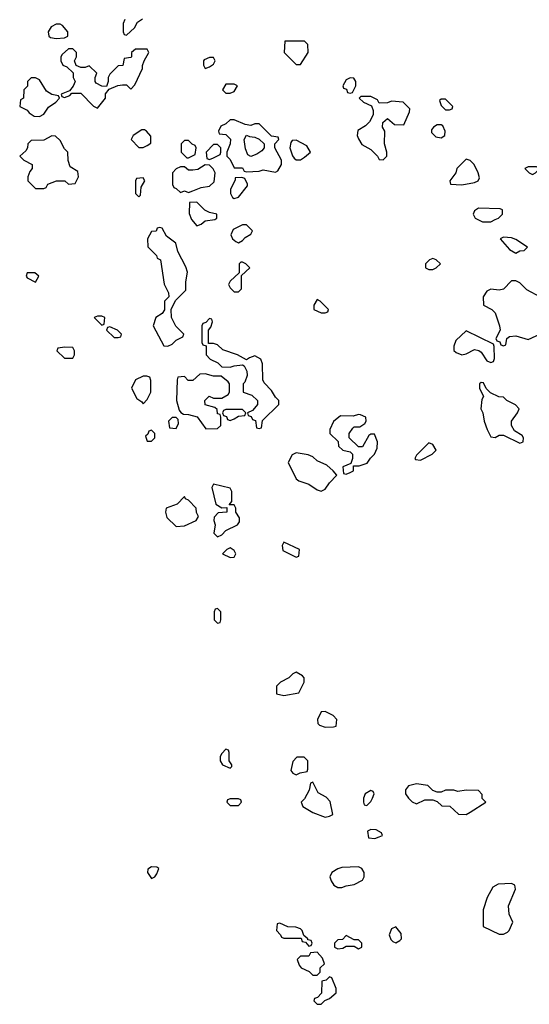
# Model space of a CAD drawing. Header units: inches. Extents: x 2789275 to 2951659, y 860290 to 1033804.
# Tile 89 of 256: x 2883854 to 2886315, y 952234 to 956989. Entities that reach past the tile are written whole.
import ezdxf

# ---------------------------------------------------------------- set-up
doc = ezdxf.new("R2010")
doc.units = ezdxf.units.IN
doc.header["$MEASUREMENT"] = 0
doc.layers.add('C8985', color=7, linetype='Continuous')

msp = doc.modelspace()

# ---------------------------------------------------------------- linework, layer by layer
at = {"layer": 'C8985', "color": 2, "elevation": 2}
for points in [[(2884362, 956990), (2884354, 956970), (2884354, 956930), (2884358, 956918), (2884370, 956914), (2884408, 956950), (2884423.1, 956976.9), (2884447.3, 956992.7)], [(2886370, 955648.7), (2886304, 955684), (2886270, 955718), (2886250, 955728), (2886230, 955728), (2886190, 955688), (2886170, 955682), (2886130, 955688), (2886110, 955678), (2886092, 955650), (2886094, 955610), (2886134, 955590), (2886150, 955574), (2886172, 955510), (2886174, 955490), (2886154, 955450), (2886158, 955438), (2886172.7, 955432.7), (2886178, 955418), (2886190, 955414), (2886202, 955418), (2886206, 955450), (2886220.4, 955459.6), (2886250, 955462), (2886310, 955444.7), (2886370, 955472)]]:
    msp.add_lwpolyline(points, dxfattribs=at)
for points in [[(2884050, 956968), (2884030, 956968), (2884005.4, 956954.6), (2883992, 956930), (2883994, 956910), (2884003.6, 956903.6), (2884030, 956898), (2884070, 956902), (2884086, 956910), (2884086, 956930), (2884060.4, 956960.4)], [(2885230, 956886), (2885134, 956886), (2885132, 956830), (2885190, 956772), (2885210, 956772), (2885248, 956830), (2885246, 956870)], [(2884110, 956848), (2884090, 956848), (2884059.6, 956820.4), (2884052, 956810), (2884052, 956790), (2884062, 956770), (2884082, 956762), (2884112.7, 956732.7), (2884112, 956710), (2884122, 956690), (2884112.7, 956667.3), (2884094, 956646), (2884054, 956630), (2884058, 956618), (2884070, 956614), (2884096.4, 956623.6), (2884106, 956634), (2884150, 956634), (2884210, 956572), (2884230, 956562), (2884268, 956610), (2884268.7, 956631.3), (2884286, 956654), (2884328.4, 956671.6), (2884350, 956674), (2884370, 956674), (2884390, 956654), (2884410, 956674), (2884447.3, 956752.7), (2884447.3, 956767.3), (2884455.3, 956790), (2884478, 956830), (2884470, 956846), (2884412.7, 956847.3), (2884394, 956830), (2884394, 956810), (2884390, 956806), (2884358, 956802), (2884352.7, 956767.3), (2884330, 956766), (2884290, 956726), (2884282, 956710), (2884282, 956690), (2884274, 956666), (2884250, 956668), (2884223.1, 956683.1), (2884218, 956690), (2884218, 956710), (2884226, 956730), (2884190, 956766), (2884170, 956758), (2884150, 956758), (2884127.3, 956767.3), (2884118, 956790), (2884128, 956810), (2884128, 956830)], [(2884790, 956806), (2884770, 956806), (2884744.7, 956795.3), (2884742, 956790), (2884742, 956770), (2884750, 956754), (2884770, 956762), (2884790, 956774), (2884798, 956790)], [(2883930, 956708), (2883910, 956708), (2883892, 956690), (2883891.6, 956668.4), (2883874, 956650), (2883872, 956610), (2883858, 956602), (2883854, 956570), (2883890, 956552), (2883899.6, 956539.6), (2883923.6, 956523.6), (2883950, 956522), (2883970, 956532), (2883993.6, 956566.4), (2884028, 956590), (2884046, 956610), (2884042, 956622), (2884010, 956628), (2883983.1, 956643.1), (2883950, 956698)], [(2885450, 956708), (2885430, 956698), (2885414, 956670), (2885418, 956658), (2885432.7, 956652.7), (2885438, 956638), (2885450, 956634), (2885462, 956638), (2885478, 956670), (2885478, 956690), (2885467.3, 956707.3)], [(2884890, 956678), (2884850, 956678), (2884834, 956650), (2884850, 956634), (2884870, 956634), (2884890, 956642), (2884906, 956670)], [(2885550, 956618), (2885502, 956618), (2885494, 956610), (2885514, 956590), (2885552.7, 956572.7), (2885562, 956550), (2885562, 956530), (2885543.6, 956496.4), (2885523.6, 956476.4), (2885486.4, 956453.6), (2885484.7, 956430), (2885490, 956414), (2885506, 956386), (2885550, 956362), (2885582, 956330), (2885590, 956314), (2885610, 956312), (2885628, 956330), (2885628, 956350), (2885615.3, 956390), (2885618, 956450), (2885606, 956470), (2885607.3, 956492.7), (2885630, 956512), (2885663.6, 956483.6), (2885710, 956482), (2885736.4, 956543.6), (2885738, 956558), (2885706, 956590), (2885650, 956595.3), (2885630, 956588), (2885590, 956586), (2885582, 956602)], [(2885910, 956606), (2885890, 956606), (2885882, 956598), (2885890, 956574), (2885910, 956554), (2885930, 956554), (2885942, 956558), (2885946, 956570)], [(2884890, 956506), (2884870, 956506), (2884850, 956486), (2884825.4, 956474.6), (2884814, 956450), (2884818, 956438), (2884850, 956434), (2884871.6, 956411.6), (2884871.1, 956388.9), (2884854, 956350), (2884854, 956330), (2884870, 956314), (2884890, 956274), (2884930, 956274), (2884938, 956258), (2884950, 956254), (2885010, 956258), (2885030, 956264.7), (2885090, 956252), (2885100.4, 956259.6), (2885118, 956290), (2885118, 956310), (2885086, 956370), (2885086, 956390), (2885106, 956410), (2885102, 956422), (2885070, 956426), (2885010, 956486), (2884990, 956486), (2884970, 956478), (2884943.1, 956483.1)], [(2885890, 956482), (2885870, 956482), (2885852, 956470), (2885843.6, 956456.4), (2885843.6, 956443.6), (2885863.6, 956423.6), (2885890, 956418), (2885908, 956430), (2885908.7, 956450), (2885897.2, 956477.2)], [(2884010, 956428), (2883970, 956408), (2883910, 956406), (2883894, 956390), (2883892, 956370), (2883883.6, 956356.4), (2883854, 956330), (2883874, 956310), (2883914, 956290), (2883914, 956270), (2883903.6, 956256.4), (2883894, 956230), (2883894, 956210), (2883930, 956174), (2883970, 956174), (2883982, 956178), (2883990, 956194), (2884031.6, 956211.6), (2884071.6, 956211.6), (2884090, 956194), (2884122, 956198), (2884138, 956230), (2884135.3, 956255.3), (2884098, 956278), (2884088.7, 956308.7), (2884086, 956350), (2884070, 956366), (2884050, 956406), (2884027.3, 956427.3)], [(2884456.4, 956456.4), (2884443.6, 956456.4), (2884402, 956430), (2884392, 956410), (2884430, 956372), (2884450, 956372), (2884470, 956382), (2884487.3, 956392.7), (2884487.3, 956427.3), (2884466, 956450)], [(2884970, 956328), (2884956.4, 956336.4), (2884944.7, 956364.7), (2884938, 956410), (2884950, 956432), (2884964.7, 956424.7), (2884990, 956422), (2885011.3, 956411.3), (2885034, 956390), (2885034, 956370), (2885023.6, 956356.4), (2884999.8, 956340.2)], [(2884670, 956406), (2884650, 956406), (2884634, 956390), (2884634, 956350), (2884662, 956322), (2884670, 956322), (2884702, 956338), (2884706, 956370), (2884702, 956382), (2884687.3, 956387.3)], [(2884810, 956386), (2884790, 956386), (2884754, 956350), (2884758, 956318), (2884770, 956314), (2884790, 956322), (2884822, 956338), (2884826, 956350), (2884826, 956370)], [(2885190, 956408), (2885170, 956406), (2885163.6, 956396.4), (2885158, 956370), (2885171.1, 956331.1), (2885179.6, 956319.6), (2885190, 956312), (2885210, 956312), (2885230, 956324.7), (2885258, 956350), (2885240.4, 956380.4)], [(2884750, 956288), (2884714.4, 956265.6), (2884690, 956262), (2884670, 956262), (2884650, 956278), (2884630, 956278), (2884610, 956268), (2884592, 956250), (2884592.7, 956192.7), (2884598, 956178), (2884610, 956174), (2884630, 956154), (2884650, 956162), (2884670, 956154), (2884690, 956162), (2884730, 956178), (2884770, 956184.7), (2884793.6, 956206.4), (2884798, 956250), (2884788.4, 956268.4), (2884770, 956286)], [(2886010, 956315.3), (2885966, 956270), (2885961, 956250), (2885932, 956210), (2885934, 956194), (2885990, 956191), (2886050, 956202), (2886068.4, 956211.6), (2886074.6, 956225.4), (2886069, 956250), (2886048.7, 956290), (2886030, 956308.7)], [(2886350, 956278), (2886310, 956278), (2886294, 956270), (2886314, 956250), (2886330, 956242), (2886346, 956250), (2886366, 956270)], [(2884450, 956226), (2884418, 956222), (2884414, 956210), (2884414, 956150), (2884430, 956134), (2884438, 956142), (2884440.4, 956179.6), (2884458, 956210)], [(2884927.3, 956227.3), (2884894, 956226), (2884894, 956214), (2884872, 956170), (2884872, 956150), (2884882, 956130), (2884890, 956126), (2884910, 956132), (2884953.6, 956186.4), (2884954.6, 956194.6), (2884942, 956222)], [(2884710, 956108), (2884674, 956106), (2884672.7, 956052.7), (2884683.6, 956023.6), (2884710, 955994), (2884730, 956002), (2884750, 956018), (2884796.4, 956023.6), (2884806, 956030), (2884806, 956050), (2884770, 956058), (2884748.7, 956068.7)], [(2886070, 956078), (2886050, 956066), (2886044.7, 956050), (2886054, 956030), (2886090, 956012), (2886130, 956012), (2886150, 956024.7), (2886166, 956030), (2886186, 956050), (2886186, 956070), (2886175.3, 956075.3)], [(2884950, 955998), (2884930, 955998), (2884884.7, 955975.3), (2884874, 955950), (2884882, 955930), (2884898, 955918), (2884910, 955912), (2884930, 955922), (2884943.1, 955936.9), (2884970, 955954), (2884978, 955970)], [(2884530, 955986), (2884518, 955982), (2884512.7, 955967.3), (2884490, 955966), (2884472, 955930), (2884472.7, 955892.7), (2884514, 955850), (2884518, 955838), (2884534, 955830), (2884551.6, 955711.6), (2884572, 955670), (2884574, 955650), (2884554, 955630), (2884552.7, 955587.3), (2884542, 955570), (2884512, 955550), (2884498, 955510), (2884550, 955414), (2884570, 955412), (2884590, 955422), (2884610, 955442), (2884642, 955458), (2884646, 955470), (2884608.7, 955508.7), (2884588, 955550), (2884586, 955590), (2884607.3, 955632.7), (2884656.4, 955683.6), (2884656.4, 955723.6), (2884664, 955770), (2884656, 955796), (2884618, 955870), (2884608, 955910), (2884563.1, 955943.1), (2884542, 955982)], [(2886190, 955938), (2886174, 955930), (2886219.6, 955879.6), (2886250, 955862), (2886270, 955872), (2886290, 955874), (2886306, 955890), (2886250, 955928), (2886230, 955935.3)], [(2884930, 955818), (2884922, 955818), (2884914, 955810), (2884914, 955766), (2884870, 955726), (2884862, 955710), (2884870, 955694), (2884890, 955674), (2884910, 955674), (2884926, 955690), (2884926, 955754), (2884966, 955790), (2884946, 955810)], [(2885850, 955835.3), (2885834, 955830), (2885814, 955810), (2885814, 955790), (2885830, 955782), (2885850, 955782), (2885866, 955790), (2885886, 955810), (2885866, 955830)], [(2883927.3, 955767.3), (2883890, 955766), (2883884.7, 955750), (2883890, 955742), (2883930, 955722), (2883946, 955750)], [(2885290, 955638), (2885274, 955610), (2885274, 955590), (2885310, 955574), (2885330, 955574), (2885342, 955578), (2885346, 955590), (2885306, 955630)], [(2884250, 955558), (2884230, 955558), (2884214, 955550), (2884250, 955514), (2884262, 955518), (2884266, 955550)], [(2884770, 955546), (2884752.7, 955527.3), (2884738, 955522), (2884734, 955510), (2884734, 955430), (2884738, 955418), (2884754, 955414), (2884754, 955370), (2884774, 955350), (2884811.1, 955331.1), (2884830, 955312), (2884870, 955311.3), (2884890, 955318), (2884930, 955322), (2884938, 955318), (2884951.6, 955291.6), (2884952, 955270), (2884942, 955238), (2884934, 955230), (2884934, 955190), (2884975.3, 955175.3), (2885002, 955150), (2885002, 955130), (2884996.9, 955123.1), (2884978, 955102), (2884954, 955090), (2884958, 955078), (2884972.7, 955072.7), (2884978, 955058), (2884992.7, 955052.7), (2884998, 955018), (2885010, 955014), (2885022, 955018), (2885027.3, 955052.7), (2885106, 955130), (2885106, 955150), (2885090, 955166), (2885070, 955198), (2885034.6, 955234.6), (2885028.7, 955250), (2885027.3, 955327.3), (2885018, 955350), (2884990, 955366), (2884963.6, 955356.4), (2884950, 955346), (2884906, 955370), (2884834.6, 955394.6), (2884810, 955418), (2884790, 955426), (2884766, 955426), (2884766, 955490), (2884776.4, 955503.6), (2884786, 955530), (2884782, 955542)], [(2884290, 955506), (2884278, 955502), (2884274, 955490), (2884310, 955454), (2884330, 955454), (2884342, 955458), (2884346, 955470), (2884326, 955490)], [(2886010, 955486), (2885960.7, 955439.3), (2885951.6, 955411.6), (2885951.6, 955391.6), (2885962, 955382), (2885990, 955371), (2886010, 955376), (2886050, 955396), (2886071.6, 955391.6), (2886083.6, 955383.6), (2886110, 955342), (2886130, 955334), (2886142, 955338), (2886147.3, 955352.7), (2886146, 955410), (2886142, 955422)], [(2884072.7, 955407.3), (2884038, 955402), (2884034, 955390), (2884070, 955354), (2884110, 955354), (2884118, 955370), (2884118, 955390), (2884110, 955406)], [(2884450, 955268), (2884414, 955250), (2884394, 955210), (2884419.6, 955159.6), (2884443.6, 955143.6), (2884450, 955134), (2884470, 955154), (2884488, 955190), (2884487.3, 955247.3), (2884482, 955262), (2884467.3, 955267.3)], [(2884750, 955278), (2884723.6, 955276.4), (2884690, 955246), (2884667.3, 955247.3), (2884650, 955266), (2884618, 955262), (2884614, 955250), (2884612, 955150), (2884623.6, 955103.6), (2884631.6, 955091.6), (2884644.7, 955084.7), (2884670, 955082.8), (2884710.9, 955070.9), (2884752.7, 955012.7), (2884810, 955014), (2884826, 955030), (2884826, 955070), (2884822, 955082), (2884810, 955086), (2884807.3, 955107.3), (2884796.4, 955116.4), (2884749.2, 955129.2), (2884748, 955150), (2884768.9, 955171.1), (2884790, 955162), (2884830, 955162), (2884860.4, 955179.6), (2884868, 955190), (2884868, 955230), (2884860.4, 955240.4), (2884827.3, 955267.3), (2884790, 955268)], [(2886083.6, 955236.4), (2886074, 955230), (2886074, 955210), (2886094, 955170), (2886085.4, 955154.6), (2886082, 955110), (2886091.1, 955091.1), (2886098, 955050), (2886111.3, 955010), (2886130, 954974), (2886150, 954972), (2886170, 954982), (2886190, 954982), (2886270, 954944.7), (2886286, 954950), (2886288, 954970), (2886280.4, 954980.4), (2886243.1, 955003.1), (2886228.9, 955028.9), (2886229.3, 955050.7), (2886258, 955090), (2886266, 955110), (2886248.4, 955128.4), (2886206, 955150), (2886190, 955166), (2886168.4, 955168.4), (2886127.3, 955187.3), (2886107.3, 955207.3), (2886094.6, 955234.6)], [(2884930, 955106), (2884850, 955106), (2884838, 955102), (2884834, 955090), (2884838, 955078), (2884852.7, 955072.7), (2884858, 955058), (2884870, 955054), (2884890, 955062), (2884910, 955074), (2884942, 955078), (2884946, 955090)], [(2884610, 955068), (2884590, 955068), (2884572, 955050), (2884578, 955018), (2884610, 955014), (2884620.4, 955039.6), (2884619, 955059)], [(2885490, 955082), (2885465.4, 955074.6), (2885403.6, 955076.4), (2885370, 955048), (2885351.3, 955010), (2885352, 954990), (2885392.7, 954952.7), (2885394, 954930), (2885414, 954910), (2885450, 954902), (2885462, 954890), (2885462, 954870), (2885454, 954846), (2885414, 954830), (2885418, 954798), (2885430, 954794), (2885450, 954802), (2885466, 954810), (2885466, 954834), (2885494, 954834), (2885532.9, 954847.1), (2885548.7, 954871.3), (2885568, 954890), (2885580.4, 954919.6), (2885582, 954950), (2885567.3, 954987.3), (2885550, 954988), (2885539.6, 954980.4), (2885510, 954926), (2885490, 954926), (2885446, 954970), (2885446, 954990), (2885463.1, 955016.9), (2885470, 955022), (2885496.4, 955023.6), (2885520.4, 955039.6), (2885528, 955050), (2885526, 955070), (2885500.4, 955080.4)], [(2884490, 955006), (2884478, 955002), (2884472.7, 954987.3), (2884462, 954978), (2884470, 954954), (2884490, 954954), (2884506, 954970), (2884506, 954990)], [(2885830, 954946), (2885770, 954886), (2885762, 954870), (2885765.4, 954865.4), (2885790, 954862), (2885846, 954890), (2885866, 954910), (2885850, 954938)], [(2885190, 954898), (2885170, 954888), (2885151.3, 954850), (2885190, 954772), (2885202.8, 954762.8), (2885250, 954746), (2885290, 954718), (2885310, 954712), (2885330, 954722), (2885350, 954752), (2885386, 954790), (2885368, 954810), (2885338, 954838), (2885290, 954858), (2885270, 954878), (2885247.3, 954887.3)], [(2884790, 954746), (2884782, 954730), (2884802, 954650), (2884830, 954632), (2884854, 954634), (2884854, 954610), (2884812.7, 954607.3), (2884792.7, 954587.3), (2884792, 954570), (2884798, 954550), (2884792, 954510), (2884810, 954492), (2884830, 954502), (2884850, 954522), (2884906, 954550), (2884916.4, 954563.6), (2884916.4, 954583.6), (2884898, 954610), (2884898, 954630), (2884890, 954646), (2884866, 954646), (2884878, 954662), (2884878, 954710), (2884870, 954726)], [(2884650, 954686), (2884614, 954650), (2884562, 954630), (2884558, 954610), (2884565.4, 954585.4), (2884610, 954542), (2884650, 954544.7), (2884706, 954570), (2884718, 954590), (2884708.4, 954608.4), (2884706, 954630), (2884670, 954668), (2884655.3, 954675.3)], [(2884870, 954438), (2884854, 954430), (2884834, 954410), (2884870, 954392), (2884890, 954394), (2884898, 954410), (2884890, 954426)], [(2885130, 954466), (2885122, 954450), (2885125.4, 954425.4), (2885190, 954394), (2885202, 954398), (2885206, 954430)], [(2884810, 954146), (2884798, 954142), (2884794, 954130), (2884794, 954090), (2884810, 954074), (2884822, 954078), (2884826, 954090), (2884826, 954130)], [(2885190, 953838), (2885174, 953830), (2885154, 953810), (2885114, 953790), (2885094, 953770), (2885094, 953734), (2885130, 953726), (2885202, 953738), (2885228, 953790), (2885228, 953810), (2885220.4, 953820.4)], [(2885330, 953648), (2885310, 953646), (2885292, 953610), (2885294, 953590), (2885302, 953582), (2885330, 953572), (2885370, 953574), (2885382, 953578), (2885386, 953610), (2885368.4, 953628.4)], [(2884850, 953466), (2884830, 953446), (2884822, 953430), (2884822, 953410), (2884834, 953390), (2884870, 953374), (2884878, 953382), (2884878, 953390), (2884866, 953410), (2884866, 953450), (2884862, 953462)], [(2885227.3, 953427.3), (2885192.7, 953427.3), (2885172.7, 953407.3), (2885163.6, 953363.6), (2885174, 953350), (2885190, 953342), (2885208.4, 953351.6), (2885242, 953358), (2885246, 953370), (2885246, 953410)], [(2885270, 953306), (2885258, 953302), (2885251.6, 953268.4), (2885230, 953226), (2885214, 953210), (2885222, 953190), (2885270, 953161), (2885330, 953138), (2885350, 953142), (2885366, 953150), (2885353.6, 953213.6), (2885333.6, 953233.6), (2885295.3, 953255.3)], [(2885770, 953299), (2885731.1, 953288.9), (2885718, 953270), (2885718, 953250), (2885731.3, 953230), (2885750, 953211.3), (2885770, 953202), (2885810, 953222), (2885850, 953222), (2885870, 953214), (2885892.7, 953192.7), (2885931.6, 953191.6), (2885972.7, 953152.7), (2886010, 953151.3), (2886030, 953162), (2886106, 953210), (2886088.4, 953228.4), (2886087.3, 953247.3), (2886070, 953266), (2886010, 953268), (2885970, 953262), (2885950, 953268), (2885910, 953268), (2885890, 953258), (2885870, 953258), (2885850, 953266), (2885826, 953290)], [(2885550, 953266), (2885522, 953250), (2885514, 953230), (2885514, 953210), (2885518, 953198), (2885530, 953194), (2885550, 953214), (2885558, 953230), (2885566, 953250), (2885562, 953262)], [(2884910, 953226), (2884870, 953226), (2884858, 953222), (2884854, 953210), (2884870, 953194), (2884910, 953194), (2884926, 953210), (2884922, 953222)], [(2885550, 953078), (2885534, 953070), (2885538, 953038), (2885570, 953034), (2885590, 953042), (2885606, 953050), (2885602, 953062), (2885576.4, 953076.4)], [(2884490, 952898), (2884472.7, 952887.3), (2884472, 952870), (2884490, 952842), (2884506, 952850), (2884516.4, 952863.6), (2884526, 952890), (2884516.4, 952896.4)], [(2885490, 952898), (2885410, 952895.3), (2885391.1, 952888.9), (2885362, 952870), (2885352, 952850), (2885358, 952830), (2885372, 952810), (2885390, 952798), (2885410, 952798), (2885430, 952806), (2885470, 952812), (2885510, 952834), (2885518, 952850), (2885518, 952870), (2885506, 952890)], [(2886230, 952818), (2886165.4, 952814.6), (2886139.8, 952800.2), (2886111, 952750), (2886092, 952690), (2886092, 952610), (2886170, 952572), (2886190, 952572), (2886210, 952582), (2886218, 952590), (2886235.3, 952630), (2886218, 952670), (2886215.3, 952710), (2886248, 952790), (2886246, 952810)], [(2885110, 952626), (2885098, 952622), (2885094, 952590), (2885114, 952570), (2885118, 952558), (2885130, 952554), (2885214, 952554), (2885218, 952538), (2885234, 952534), (2885250, 952514), (2885262, 952518), (2885266, 952530), (2885262, 952542), (2885246, 952546), (2885246, 952550), (2885226, 952566), (2885218, 952590), (2885210, 952598), (2885187.3, 952607.3), (2885148.4, 952608.4)], [(2885670, 952608), (2885650, 952598), (2885638, 952570), (2885646.4, 952546.4), (2885656.9, 952536.9), (2885670, 952531.3), (2885690, 952542), (2885698, 952550), (2885696.4, 952576.4)], [(2885430, 952566), (2885412.7, 952547.3), (2885390, 952546), (2885374, 952530), (2885374, 952510), (2885390, 952502), (2885414.6, 952505.4), (2885430, 952514), (2885470, 952514), (2885490, 952502), (2885506, 952510), (2885506, 952530), (2885490, 952546), (2885470, 952546)], [(2885290, 952486), (2885258, 952482), (2885250, 952466), (2885210, 952466), (2885194, 952450), (2885203.6, 952423.6), (2885214, 952410), (2885252.7, 952392.7), (2885270, 952374), (2885290, 952374), (2885306, 952390), (2885306, 952410), (2885326, 952430), (2885316.4, 952456.4)], [(2885350, 952366), (2885334, 952350), (2885314, 952346), (2885312, 952288), (2885292.7, 952267.3), (2885278, 952262), (2885274, 952250), (2885290, 952234), (2885310, 952234), (2885327.3, 952252.7), (2885350, 952262), (2885382, 952290), (2885382, 952310), (2885362, 952362)]]:
    msp.add_lwpolyline(points, close=True, dxfattribs=at)

doc.saveas('drawing.dxf')
